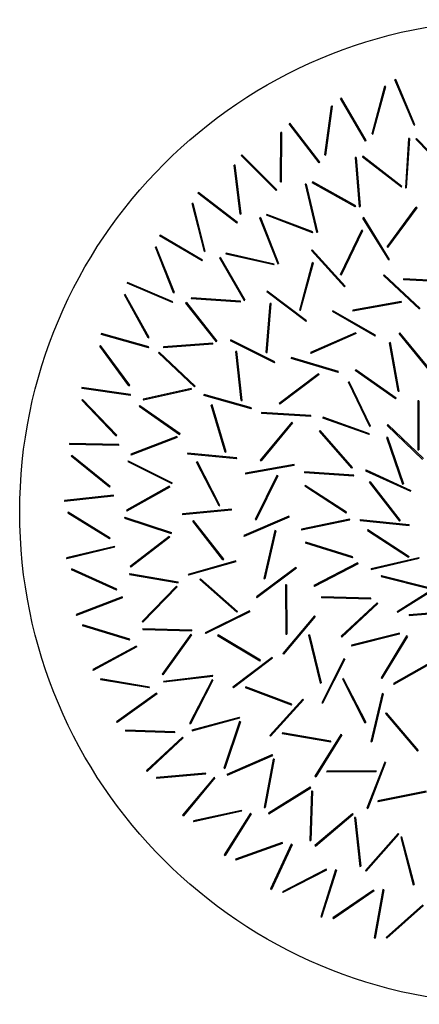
# Model space of a CAD drawing. Header units: millimetres. Extents: x 495 to 2657, y 518 to 2595.
# Tile 1 of 96: x 495 to 697, y 518 to 1018. Entities that reach past the tile are written whole.
import ezdxf

# ---------------------------------------------------------------- set-up
doc = ezdxf.new("R2010")
doc.units = ezdxf.units.MM

msp = doc.modelspace()

# ---------------------------------------------------------------- linework, layer by layer
at = {"color": 7, "linetype": 'Continuous', "lineweight": 25}
for p, q in [((685.51, 987.12), (685.05, 986.92)), ((694.76, 963.89), (685.05, 986.92)), ((695.22, 964.08), (685.51, 987.12)), ((673.42, 959.58), (679.94, 983.71)), ((673.9, 959.45), (680.43, 983.58)), ((680.43, 983.58), (679.94, 983.71)), ((657.92, 977.75), (657.49, 977.5)), ((670.06, 955.89), (657.49, 977.5)), ((670.49, 956.14), (657.92, 977.75)), ((649.45, 948.89), (652.83, 973.66)), ((649.94, 948.82), (653.33, 973.59)), ((653.33, 973.59), (652.83, 973.66)), ((627.04, 935.22), (627.23, 960.22)), ((627.73, 960.22), (627.23, 960.22)), ((627.54, 935.22), (627.73, 960.22)), ((631.75, 964.93), (631.35, 964.63)), ((646.59, 944.8), (631.35, 964.63)), ((646.98, 945.11), (631.75, 964.93)), ((694.76, 963.89), (695.22, 964.08)), ((670.06, 955.89), (670.49, 956.14)), ((673.42, 959.58), (673.9, 959.45)), ((691.91, 957.18), (690.33, 932.23)), ((692.41, 957.15), (690.83, 932.2)), ((692.41, 957.15), (691.91, 957.18)), ((695.95, 957.28), (695.59, 956.93)), ((712.95, 938.94), (695.59, 956.93)), ((713.31, 939.29), (695.95, 957.28)), ((607.43, 948.87), (607.08, 948.52)), ((624.72, 930.81), (607.08, 948.52)), ((625.08, 931.16), (607.43, 948.87)), ((646.59, 944.8), (646.98, 945.11)), ((649.45, 948.89), (649.94, 948.82)), ((665.36, 947.52), (664.86, 947.48)), ((664.86, 947.48), (666.93, 922.56)), ((665.36, 947.52), (667.43, 922.61)), ((668.84, 948.16), (668.53, 947.76)), ((688.33, 932.49), (668.53, 947.76)), ((688.63, 932.89), (668.84, 948.16)), ((604.05, 943.68), (603.55, 943.62)), ((606.56, 918.81), (603.55, 943.62)), ((607.06, 918.87), (604.05, 943.68)), ((627.04, 935.22), (627.54, 935.22)), ((643.35, 935.19), (643.1, 934.76)), ((665.16, 922.97), (643.35, 935.19)), ((624.72, 930.81), (625.08, 931.16)), ((640, 934.05), (639.51, 933.94)), ((639.51, 933.94), (645.19, 909.59)), ((640, 934.05), (645.68, 909.71)), ((664.91, 922.53), (643.1, 934.76)), ((688.33, 932.49), (688.63, 932.89)), ((690.33, 932.23), (690.83, 932.2)), ((585.37, 929.83), (585.06, 929.44)), ((604.83, 914.13), (585.06, 929.44)), ((605.13, 914.52), (585.37, 929.83)), ((582.67, 924.25), (582.19, 924.13)), ((588.35, 899.9), (582.19, 924.13)), ((588.83, 900.02), (582.67, 924.25)), ((664.91, 922.53), (665.16, 922.97)), ((666.93, 922.56), (667.43, 922.61)), ((681.06, 902.15), (695.89, 922.28)), ((681.47, 901.85), (696.29, 921.98)), ((696.29, 921.98), (695.89, 922.28)), ((606.56, 918.81), (607.06, 918.87)), ((616.87, 917.04), (616.4, 916.86)), ((616.4, 916.86), (625.56, 893.59)), ((616.87, 917.04), (626.03, 893.78)), ((620.02, 918.65), (619.84, 918.19)), ((643.19, 909.27), (619.84, 918.19)), ((643.37, 909.73), (620.02, 918.65)), ((669.21, 917.04), (668.79, 916.78)), ((681.95, 895.52), (668.79, 916.78)), ((682.37, 895.79), (669.21, 917.04)), ((604.83, 914.13), (605.13, 914.52)), ((657.41, 888.17), (668.29, 910.68)), ((657.86, 887.95), (668.74, 910.46)), ((668.74, 910.46), (668.29, 910.68)), ((565.92, 908.13), (565.67, 907.7)), ((587.23, 895.04), (565.67, 907.7)), ((587.48, 895.47), (565.92, 908.13)), ((643.19, 909.27), (643.37, 909.73)), ((645.19, 909.59), (645.68, 909.71)), ((563.96, 902.25), (563.5, 902.07)), ((572.7, 878.82), (563.5, 902.07)), ((573.17, 879.01), (563.96, 902.25)), ((588.35, 899.9), (588.83, 900.02)), ((643.03, 900.63), (642.66, 900.3)), ((659.5, 881.82), (642.66, 900.3)), ((659.87, 882.16), (643.03, 900.63)), ((681.06, 902.15), (681.47, 901.85)), ((587.23, 895.04), (587.48, 895.47)), ((596.46, 896.84), (596.03, 896.59)), ((596.03, 896.59), (608.48, 874.91)), ((596.46, 896.84), (608.91, 875.16)), ((599.34, 898.89), (599.23, 898.4)), ((623.64, 892.98), (599.23, 898.4)), ((623.75, 893.47), (599.34, 898.89)), ((681.95, 895.52), (682.37, 895.79)), ((623.64, 892.98), (623.75, 893.47)), ((625.56, 893.59), (626.03, 893.78)), ((636.73, 870.08), (643.28, 894.21)), ((637.21, 869.95), (643.77, 894.08)), ((643.77, 894.08), (643.28, 894.21)), ((657.41, 888.17), (657.86, 887.95)), ((679.65, 888), (679.31, 887.63)), ((697.49, 870.48), (679.31, 887.63)), ((697.84, 870.84), (679.65, 888)), ((689.45, 885.9), (689.42, 885.4)), ((714.39, 884.09), (689.42, 885.4)), ((714.41, 884.59), (689.45, 885.9)), ((549.41, 884.12), (549.22, 883.66)), ((572.22, 873.86), (549.22, 883.66)), ((572.41, 874.32), (549.41, 884.12)), ((659.5, 881.82), (659.87, 882.16)), ((548.22, 878.04), (547.78, 877.8)), ((559.89, 855.92), (547.78, 877.8)), ((560.32, 856.16), (548.22, 878.04)), ((572.7, 878.82), (573.17, 879.01)), ((581.76, 876.33), (581.73, 875.83)), ((606.66, 874.02), (581.73, 875.83)), ((606.7, 874.52), (581.76, 876.33)), ((608.48, 874.91), (608.91, 875.16)), ((620.3, 879.69), (620, 879.29)), ((639.95, 864.22), (620, 879.29)), ((640.25, 864.62), (620.3, 879.69)), ((572.22, 873.86), (572.41, 874.32)), ((579.22, 873.88), (578.82, 873.57)), ((578.82, 873.57), (594.3, 853.93)), ((579.22, 873.88), (594.69, 854.24)), ((606.66, 874.02), (606.7, 874.52)), ((619.73, 848.5), (621.73, 873.42)), ((620.22, 848.46), (622.23, 873.38)), ((622.23, 873.38), (621.73, 873.42)), ((636.73, 870.08), (637.21, 869.95)), ((688.23, 874.46), (663.64, 869.97)), ((688.32, 873.97), (663.73, 869.48)), ((688.32, 873.97), (688.23, 874.46)), ((653.62, 869.76), (653.37, 869.32)), ((675.02, 856.82), (653.37, 869.32)), ((675.27, 857.26), (653.62, 869.76)), ((663.64, 869.97), (663.73, 869.48)), ((639.95, 864.22), (640.25, 864.62)), ((536.11, 858.19), (535.97, 857.71)), ((560.04, 850.93), (535.97, 857.71)), ((560.17, 851.42), (536.11, 858.19)), ((559.89, 855.92), (560.32, 856.16)), ((665.1, 858.56), (642.2, 848.52)), ((665.3, 858.1), (642.4, 848.07)), ((665.3, 858.1), (665.1, 858.56)), ((675.02, 856.82), (675.27, 857.26)), ((687.62, 858.56), (687.23, 858.24)), ((703.01, 838.85), (687.23, 858.24)), ((703.39, 839.16), (687.62, 858.56)), ((535.7, 852.01), (535.3, 851.71)), ((550.1, 831.57), (535.3, 851.71)), ((550.5, 831.86), (535.7, 852.01)), ((560.04, 850.93), (560.17, 851.42)), ((592.59, 853.29), (567.66, 851.45)), ((567.66, 851.45), (567.7, 850.95)), ((592.63, 852.79), (567.7, 850.95)), ((592.63, 852.79), (592.59, 853.29)), ((594.3, 853.93), (594.69, 854.24)), ((601.81, 854.93), (601.59, 854.48)), ((623.97, 843.33), (601.59, 854.48)), ((624.19, 843.78), (601.81, 854.93)), ((682.79, 853.58), (682.3, 853.49)), ((686.64, 828.87), (682.3, 853.49)), ((687.13, 828.96), (682.79, 853.58)), ((565.5, 848.66), (565.15, 848.29)), ((565.15, 848.29), (583.32, 831.12)), ((565.5, 848.66), (583.66, 831.48)), ((604.87, 849.08), (604.37, 849.03)), ((606.97, 824.16), (604.37, 849.03)), ((607.47, 824.22), (604.87, 849.08)), ((619.73, 848.5), (620.22, 848.46)), ((632.5, 846), (632.36, 845.52)), ((656.31, 838.35), (632.36, 845.52)), ((656.45, 838.83), (632.5, 846)), ((642.2, 848.52), (642.4, 848.07)), ((623.97, 843.33), (624.19, 843.78)), ((646.25, 837.76), (626.29, 822.71)), ((646.55, 837.36), (626.59, 822.31)), ((646.55, 837.36), (646.25, 837.76)), ((656.31, 838.35), (656.45, 838.83)), ((665.17, 839.79), (664.89, 839.38)), ((685.31, 824.96), (664.89, 839.38)), ((685.6, 825.37), (665.17, 839.79)), ((526.23, 830.77), (526.15, 830.28)), ((550.89, 826.64), (526.15, 830.28)), ((550.96, 827.13), (526.23, 830.77)), ((550.1, 831.57), (550.5, 831.86)), ((581.73, 830.23), (557.33, 824.79)), ((581.83, 829.75), (581.73, 830.23)), ((583.32, 831.12), (583.66, 831.48)), ((661.87, 833.69), (661.42, 833.48)), ((672.25, 810.94), (661.42, 833.48)), ((672.7, 811.16), (661.87, 833.69)), ((550.89, 826.64), (550.96, 827.13)), ((581.83, 829.75), (557.44, 824.3)), ((588.18, 827.19), (588.05, 826.71)), ((612.09, 819.86), (588.05, 826.71)), ((612.23, 820.35), (588.18, 827.19)), ((685.31, 824.96), (685.6, 825.37)), ((686.64, 828.87), (687.13, 828.96)), ((526.61, 824.59), (526.25, 824.25)), ((543.51, 806.16), (526.25, 824.25)), ((543.87, 806.5), (526.61, 824.59)), ((555.59, 821.7), (555.31, 821.29)), ((555.31, 821.29), (575.78, 806.95)), ((555.59, 821.7), (576.07, 807.36)), ((557.33, 824.79), (557.44, 824.3)), ((592.26, 822), (591.78, 821.86)), ((598.91, 797.9), (591.78, 821.86)), ((599.39, 798.04), (592.26, 822)), ((606.97, 824.16), (607.47, 824.22)), ((612.09, 819.86), (612.23, 820.35)), ((626.29, 822.71), (626.59, 822.31)), ((697.1, 824.06), (696.6, 824.06)), ((696.6, 824.06), (696.6, 799.06)), ((697.1, 824.06), (697.1, 799.06)), ((617.43, 818.02), (617.4, 817.52)), ((642.36, 816.07), (617.4, 817.52)), ((642.39, 816.57), (617.43, 818.02)), ((642.36, 816.07), (642.39, 816.57)), ((648.63, 815.66), (648.46, 815.19)), ((672.02, 806.82), (648.46, 815.19)), ((672.18, 807.29), (648.63, 815.66)), ((632.71, 813.17), (616.75, 793.92)), ((633.09, 812.85), (617.14, 793.6)), ((633.09, 812.85), (632.71, 813.17)), ((672.25, 810.94), (672.7, 811.16)), ((681.39, 811.9), (681.05, 811.54)), ((681.05, 811.54), (699.12, 794.27)), ((681.39, 811.9), (699.47, 794.63)), ((543.51, 806.16), (543.87, 806.5)), ((574.33, 805.84), (550.99, 796.9)), ((574.51, 805.37), (551.17, 796.43)), ((574.51, 805.37), (574.33, 805.84)), ((575.78, 806.95), (576.07, 807.36)), ((647.09, 808.9), (646.72, 808.57)), ((663.22, 789.79), (646.72, 808.57)), ((663.59, 790.12), (647.09, 808.9)), ((672.02, 806.82), (672.18, 807.29)), ((681.32, 805.55), (680.85, 805.39)), ((680.85, 805.39), (688.97, 781.74)), ((681.32, 805.55), (689.44, 781.9)), ((519.93, 802.32), (519.92, 801.82)), ((544.92, 801.37), (519.92, 801.82)), ((544.93, 801.87), (519.93, 802.32)), ((544.92, 801.37), (544.93, 801.87)), ((521.11, 796.24), (520.79, 795.85)), ((540.22, 780.12), (520.79, 795.85)), ((540.54, 780.51), (521.11, 796.24)), ((550.99, 796.9), (551.17, 796.43)), ((579.89, 797.42), (579.84, 796.92)), ((604.73, 794.61), (579.84, 796.92)), ((604.78, 795.11), (579.89, 797.42)), ((598.91, 797.9), (599.39, 798.04)), ((604.73, 794.61), (604.78, 795.11)), ((696.6, 799.06), (697.1, 799.06)), ((549.72, 793.6), (549.5, 793.15)), ((549.5, 793.15), (571.84, 781.94)), ((549.72, 793.6), (572.07, 782.38)), ((584.85, 793.07), (584.4, 792.84)), ((595.82, 770.6), (584.4, 792.84)), ((596.26, 770.83), (584.85, 793.07)), ((633.84, 791.66), (609.22, 787.32)), ((633.92, 791.16), (609.3, 786.82)), ((616.75, 793.92), (617.14, 793.6)), ((633.92, 791.16), (633.84, 791.66)), ((663.22, 789.79), (663.59, 790.12)), ((609.22, 787.32), (609.3, 786.82)), ((625.2, 786.12), (614.11, 763.71)), ((625.65, 785.89), (614.56, 763.49)), ((625.65, 785.89), (625.2, 786.12)), ((639.2, 787.96), (639.17, 787.47)), ((664.11, 785.76), (639.17, 787.47)), ((664.15, 786.26), (639.2, 787.96)), ((664.11, 785.76), (664.15, 786.26)), ((670.41, 788.95), (670.2, 788.5)), ((670.2, 788.5), (692.91, 778.03)), ((670.41, 788.95), (693.12, 778.48)), ((540.22, 780.12), (540.54, 780.51)), ((570.57, 780.63), (548.77, 768.38)), ((570.81, 780.2), (549.02, 767.95)), ((570.81, 780.2), (570.57, 780.63)), ((571.84, 781.94), (572.07, 782.38)), ((639.55, 781.04), (639.28, 780.62)), ((660.23, 766.99), (639.28, 780.62)), ((660.51, 767.41), (639.55, 781.04)), ((672.41, 782.92), (672.02, 782.61)), ((672.02, 782.61), (687.37, 762.88)), ((672.41, 782.92), (687.77, 763.19)), ((688.97, 781.74), (689.44, 781.9)), ((542.18, 776.05), (517.33, 773.3)), ((542.23, 775.55), (517.39, 772.8)), ((542.23, 775.55), (542.18, 776.05)), ((692.91, 778.03), (693.12, 778.48)), ((517.33, 773.3), (517.39, 772.8)), ((595.82, 770.6), (596.26, 770.83)), ((519.27, 767.42), (519.01, 766.99)), ((540.29, 753.87), (519.01, 766.99)), ((540.55, 754.29), (519.27, 767.42)), ((548.77, 768.38), (549.02, 767.95)), ((602.09, 768.94), (577.2, 766.63)), ((577.2, 766.63), (577.25, 766.13)), ((602.14, 768.44), (577.25, 766.13)), ((602.14, 768.44), (602.09, 768.94)), ((631.26, 765.45), (608.31, 755.54)), ((631.46, 764.99), (631.26, 765.45)), ((660.23, 766.99), (660.51, 767.41)), ((548, 764.93), (547.85, 764.46)), ((547.85, 764.46), (571.59, 756.62)), ((548, 764.93), (571.74, 757.09)), ((582.88, 763.27), (582.48, 762.96)), ((597.79, 743.19), (582.48, 762.96)), ((598.18, 743.5), (582.88, 763.27)), ((631.46, 764.99), (608.5, 755.08)), ((614.11, 763.71), (614.56, 763.49)), ((662.08, 763.84), (637.6, 758.75)), ((662.18, 763.35), (637.71, 758.26)), ((662.18, 763.35), (662.08, 763.84)), ((667.48, 763.68), (667.43, 763.18)), ((667.43, 763.18), (692.3, 760.65)), ((667.48, 763.68), (692.35, 761.15)), ((687.37, 762.88), (687.77, 763.19)), ((692.3, 760.65), (692.35, 761.15)), ((570.52, 755.14), (550.74, 739.85)), ((570.82, 754.75), (570.52, 755.14)), ((571.59, 756.62), (571.74, 757.09)), ((608.31, 755.54), (608.5, 755.08)), ((624.14, 758.06), (618.52, 733.7)), ((624.62, 757.95), (619, 733.59)), ((624.62, 757.95), (624.14, 758.06)), ((637.6, 758.75), (637.71, 758.26)), ((671.33, 758.62), (671.06, 758.2)), ((671.06, 758.2), (691.99, 744.53)), ((671.33, 758.62), (692.26, 744.95)), ((542.75, 750.08), (518.46, 744.18)), ((540.29, 753.87), (540.55, 754.29)), ((542.87, 749.6), (542.75, 750.08)), ((570.82, 754.75), (551.04, 739.46)), ((639.8, 752.18), (639.66, 751.7)), ((663.51, 744.23), (639.66, 751.7)), ((663.66, 744.71), (639.8, 752.18)), ((542.87, 749.6), (518.58, 743.69)), ((518.46, 744.18), (518.58, 743.69)), ((604.26, 742.71), (580.22, 735.87)), ((604.4, 742.23), (580.36, 735.39)), ((597.79, 743.19), (598.18, 743.5)), ((604.4, 742.23), (604.26, 742.71)), ((666.14, 741.69), (643.94, 730.19)), ((666.37, 741.25), (644.17, 729.75)), ((663.51, 744.23), (663.66, 744.71)), ((666.37, 741.25), (666.14, 741.69)), ((672.92, 738.82), (697.26, 744.51)), ((673.03, 738.34), (697.38, 744.02)), ((691.99, 744.53), (692.26, 744.95)), ((697.38, 744.02), (697.26, 744.51)), ((521.14, 738.59), (520.93, 738.14)), ((543.72, 727.85), (520.93, 738.14)), ((543.92, 728.3), (521.14, 738.59)), ((550.48, 736.33), (550.39, 735.83)), ((550.39, 735.83), (575.02, 731.53)), ((550.48, 736.33), (575.11, 732.03)), ((550.74, 739.85), (551.04, 739.46)), ((580.22, 735.87), (580.36, 735.39)), ((634.8, 739.35), (614.75, 724.42)), ((635.1, 738.95), (615.05, 724.02)), ((635.1, 738.95), (634.8, 739.35)), ((672.92, 738.82), (673.03, 738.34)), ((678.2, 735.29), (678.08, 734.81)), ((678.2, 735.29), (702.43, 729.16)), ((575.02, 731.53), (575.11, 732.03)), ((586.42, 733.61), (586.08, 733.24)), ((604.76, 716.62), (586.08, 733.24)), ((605.09, 716.99), (586.42, 733.61)), ((618.52, 733.7), (619, 733.59)), ((630.07, 730.52), (629.57, 730.52)), ((629.57, 730.52), (629.72, 705.52)), ((630.07, 730.52), (630.22, 705.53)), ((643.94, 730.19), (644.17, 729.75)), ((678.08, 734.81), (702.31, 728.67)), ((686.13, 717.08), (707.31, 730.36)), ((543.72, 727.85), (543.92, 728.3)), ((574.18, 729.92), (556.84, 711.91)), ((574.54, 729.57), (557.2, 711.56)), ((574.54, 729.57), (574.18, 729.92)), ((686.39, 716.66), (707.57, 729.94)), ((546.64, 724.41), (523.3, 715.44)), ((546.82, 723.94), (523.48, 714.98)), ((546.82, 723.94), (546.64, 724.41)), ((614.75, 724.42), (615.05, 724.02)), ((647.84, 724.46), (647.82, 723.96)), ((672.81, 723.2), (647.82, 723.96)), ((672.82, 723.7), (647.84, 724.46)), ((676.02, 721.46), (657.75, 704.4)), ((676.37, 721.1), (658.09, 704.03)), ((672.81, 723.2), (672.82, 723.7)), ((676.37, 721.1), (676.02, 721.46)), ((523.3, 715.44), (523.48, 714.98)), ((611.22, 717.34), (588.84, 706.19)), ((611.44, 716.89), (589.06, 705.75)), ((604.76, 716.62), (605.09, 716.99)), ((611.44, 716.89), (611.22, 717.34)), ((686.13, 717.08), (686.39, 716.66)), ((692.27, 715.46), (717.18, 717.52)), ((692.27, 715.46), (692.31, 714.96)), ((692.31, 714.96), (717.23, 717.02)), ((526.67, 710.25), (526.53, 709.77)), ((550.59, 702.95), (526.67, 710.25)), ((556.84, 711.91), (557.2, 711.56)), ((644.26, 714.77), (628.19, 695.62)), ((644.64, 714.45), (628.57, 695.3)), ((644.64, 714.45), (644.26, 714.77)), ((550.44, 702.47), (526.53, 709.77)), ((557.09, 708.38), (557.08, 707.88)), ((557.08, 707.88), (582.07, 707.22)), ((557.09, 708.38), (582.08, 707.72)), ((581.47, 705.49), (566.94, 685.15)), ((581.88, 705.2), (567.34, 684.86)), ((581.88, 705.2), (581.47, 705.49)), ((582.07, 707.22), (582.08, 707.72)), ((588.84, 706.19), (589.06, 705.75)), ((595.34, 705.11), (595.09, 704.68)), ((616.76, 692.21), (595.34, 705.11)), ((629.72, 705.52), (630.22, 705.53)), ((641.69, 705.09), (641.21, 704.98)), ((641.69, 705.09), (647.6, 680.8)), ((687.32, 705.94), (663.05, 699.93)), ((687.44, 705.45), (663.17, 699.44)), ((687.44, 705.45), (687.32, 705.94)), ((550.44, 702.47), (550.59, 702.95)), ((616.5, 691.78), (595.09, 704.68)), ((641.21, 704.98), (647.12, 680.68)), ((657.75, 704.4), (658.09, 704.03)), ((691, 704.65), (678.01, 683.29)), ((691.43, 704.39), (678.44, 683.03)), ((691.43, 704.39), (691, 704.65)), ((553.78, 699.44), (531.78, 687.56)), ((554.02, 699), (532.02, 687.12)), ((554.02, 699), (553.78, 699.44)), ((628.19, 695.62), (628.57, 695.3)), ((663.05, 699.93), (663.17, 699.44)), ((622.71, 693.67), (602.76, 678.6)), ((623.01, 693.27), (603.06, 678.2)), ((616.5, 691.78), (616.76, 692.21)), ((623.01, 693.27), (622.71, 693.67)), ((659.14, 693.04), (647.92, 670.7)), ((659.58, 692.81), (648.36, 670.47)), ((659.58, 692.81), (659.14, 693.04)), ((706.06, 692.75), (684.32, 680.41)), ((706.31, 692.31), (684.56, 679.98)), ((531.78, 687.56), (532.02, 687.12)), ((566.94, 685.15), (567.34, 684.86)), ((535.79, 682.84), (535.71, 682.35)), ((560.36, 678.17), (535.71, 682.35)), ((560.44, 678.66), (535.79, 682.84)), ((567.7, 681.7), (592.52, 684.68)), ((567.7, 681.7), (567.76, 681.21)), ((567.76, 681.21), (592.58, 684.18)), ((592.24, 682.39), (580.82, 660.15)), ((592.69, 682.17), (581.27, 659.93)), ((592.69, 682.17), (592.24, 682.39)), ((592.58, 684.18), (592.52, 684.68)), ((647.12, 680.68), (647.6, 680.8)), ((658.87, 683.03), (658.42, 682.8)), ((658.42, 682.8), (669.78, 660.53)), ((658.87, 683.03), (670.22, 660.75)), ((678.01, 683.29), (678.44, 683.03)), ((684.32, 680.41), (684.56, 679.98)), ((564.06, 675.59), (543.76, 661)), ((564.35, 675.18), (544.05, 660.59)), ((560.36, 678.17), (560.44, 678.66)), ((564.35, 675.18), (564.06, 675.59)), ((602.76, 678.6), (603.06, 678.2)), ((609.36, 678.73), (609.18, 678.27)), ((632.6, 669.52), (609.18, 678.27)), ((632.78, 669.98), (609.36, 678.73)), ((678.62, 675.32), (672.86, 650.99)), ((679.11, 675.2), (673.34, 650.88)), ((679.11, 675.2), (678.62, 675.32)), ((638.36, 672.52), (621.52, 654.04)), ((638.73, 672.18), (621.89, 653.7)), ((638.73, 672.18), (638.36, 672.52)), ((647.92, 670.7), (648.36, 670.47)), ((632.6, 669.52), (632.78, 669.98)), ((680.67, 665.52), (680.29, 665.2)), ((680.29, 665.2), (696.47, 646.14)), ((680.67, 665.52), (696.85, 646.46)), ((543.76, 661), (544.05, 660.59)), ((580.82, 660.15), (581.27, 659.93)), ((582.09, 656.85), (606.21, 663.41)), ((582.22, 656.37), (606.34, 662.93)), ((606.26, 661.11), (598.21, 637.44)), ((606.74, 660.95), (598.68, 637.28)), ((606.34, 662.93), (606.21, 663.41)), ((606.74, 660.95), (606.26, 661.11)), ((669.78, 660.53), (670.22, 660.75)), ((548.34, 656.82), (548.32, 656.32)), ((573.3, 655.33), (548.32, 656.32)), ((573.32, 655.83), (548.34, 656.82)), ((573.3, 655.33), (573.32, 655.83)), ((582.09, 656.85), (582.22, 656.37)), ((627.98, 655.38), (627.89, 654.89)), ((652.61, 651.08), (627.98, 655.38)), ((577.3, 653.24), (559.03, 636.18)), ((577.64, 652.88), (559.37, 635.81)), ((577.64, 652.88), (577.3, 653.24)), ((621.52, 654.04), (621.89, 653.7)), ((652.52, 650.59), (627.89, 654.89)), ((657.63, 654.6), (644.47, 633.34)), ((658.06, 654.34), (644.9, 633.08)), ((652.52, 650.59), (652.61, 651.08)), ((658.06, 654.34), (657.63, 654.6)), ((672.86, 650.99), (673.34, 650.88)), ((696.47, 646.14), (696.85, 646.46)), ((599.93, 634.36), (622.84, 644.36)), ((600.13, 633.9), (623.04, 643.9)), ((623.24, 642.09), (618.71, 617.5)), ((623.73, 642), (619.2, 617.41)), ((623.04, 643.9), (622.84, 644.36)), ((623.73, 642), (623.24, 642.09)), ((679.86, 640.53), (670.83, 617.22)), ((680.33, 640.35), (671.3, 617.04)), ((680.33, 640.35), (679.86, 640.53)), ((559.03, 636.18), (559.37, 635.81)), ((598.21, 637.44), (598.68, 637.28)), ((675.57, 636.15), (650.57, 635.85)), ((650.57, 635.85), (650.58, 635.35)), ((675.58, 635.65), (650.58, 635.35)), ((675.58, 635.65), (675.57, 636.15)), ((589.01, 634.84), (564.1, 632.63)), ((564.1, 632.63), (564.15, 632.13)), ((589.05, 634.34), (564.15, 632.13)), ((593.29, 632.78), (577.35, 613.52)), ((593.67, 632.46), (577.74, 613.2)), ((589.05, 634.34), (589.01, 634.84)), ((593.67, 632.46), (593.29, 632.78)), ((599.93, 634.36), (600.13, 633.9)), ((644.47, 633.34), (644.9, 633.08)), ((620.87, 614.7), (642.08, 627.94)), ((621.13, 614.28), (642.34, 627.51)), ((642.79, 625.74), (641.89, 600.76)), ((642.34, 627.51), (642.08, 627.94)), ((643.29, 625.73), (642.39, 600.74)), ((643.29, 625.73), (642.79, 625.74)), ((700.89, 625.69), (676.37, 620.8)), ((700.99, 625.2), (676.47, 620.31)), ((676.37, 620.8), (676.47, 620.31)), ((607.25, 616.02), (582.84, 610.64)), ((607.36, 615.53), (582.95, 610.16)), ((607.36, 615.53), (607.25, 616.02)), ((618.71, 617.5), (619.2, 617.41)), ((670.83, 617.22), (671.3, 617.04)), ((577.35, 613.52), (577.74, 613.2)), ((582.84, 610.64), (582.95, 610.16)), ((611.76, 614.53), (598.42, 593.38)), ((612.18, 614.26), (598.84, 593.12)), ((612.18, 614.26), (611.76, 614.53)), ((620.87, 614.7), (621.13, 614.28)), ((644.44, 598.3), (663.5, 614.48)), ((644.76, 597.92), (663.82, 614.1)), ((663.82, 614.1), (663.5, 614.48)), ((665.02, 612.48), (664.52, 612.42)), ((664.52, 612.42), (667.27, 587.57)), ((665.02, 612.48), (667.77, 587.63)), ((641.89, 600.76), (642.39, 600.74)), ((670.15, 585.51), (686.65, 604.3)), ((670.52, 585.18), (687.02, 603.97)), ((687.02, 603.97), (686.65, 604.3)), ((688.45, 602.53), (687.96, 602.41)), ((687.96, 602.41), (694.3, 578.22)), ((688.45, 602.53), (694.78, 578.35)), ((627.76, 599.69), (604.23, 591.24)), ((627.93, 599.22), (604.4, 590.77)), ((632.42, 598.79), (621.89, 576.11)), ((632.87, 598.58), (622.34, 575.9)), ((627.93, 599.22), (627.76, 599.69)), ((632.87, 598.58), (632.42, 598.79)), ((644.44, 598.3), (644.76, 597.92)), ((598.42, 593.38), (598.84, 593.12)), ((604.23, 591.24), (604.4, 590.77)), ((650.18, 586.12), (627.93, 574.72)), ((650.41, 585.68), (628.16, 574.28)), ((654.92, 585.82), (647.38, 561.98)), ((655.4, 585.67), (647.85, 561.83)), ((650.41, 585.68), (650.18, 586.12)), ((655.4, 585.67), (654.92, 585.82)), ((667.27, 587.57), (667.77, 587.63)), ((670.15, 585.51), (670.52, 585.18)), ((621.89, 576.11), (622.34, 575.9)), ((674.15, 575.53), (653.54, 561.38)), ((674.44, 575.11), (653.82, 560.97)), ((674.44, 575.11), (674.15, 575.53)), ((678.89, 575.83), (674.46, 551.23)), ((679.39, 575.74), (674.95, 551.14)), ((679.39, 575.74), (678.89, 575.83)), ((694.3, 578.22), (694.78, 578.35)), ((627.93, 574.72), (628.16, 574.28)), ((699.29, 568.08), (680.65, 551.42)), ((699.62, 567.71), (680.99, 551.05)), ((647.38, 561.98), (647.85, 561.83)), ((653.54, 561.38), (653.82, 560.97)), ((674.46, 551.23), (674.95, 551.14)), ((680.65, 551.42), (680.99, 551.05))]:
    msp.add_line(p, q, dxfattribs=at)
msp.add_circle((744.67, 767.53), 250, dxfattribs=at)

doc.saveas('drawing.dxf')
